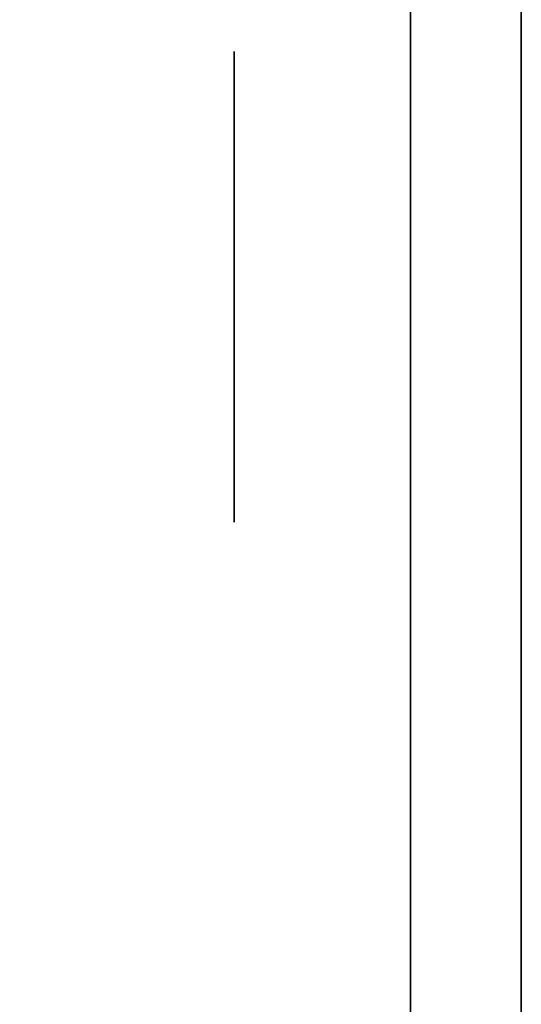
# Model space of a CAD drawing. Extents: x 248.8 to 273, y 2872.5 to 2876.7.
# Tile 37 of 256: x 248.834 to 248.8625, y 2874.6439 to 2874.6998. Entities that reach past the tile are written whole.
import ezdxf

# ---------------------------------------------------------------- set-up
doc = ezdxf.new("R2010")
doc.units = 0
doc.header["$LTSCALE"] = 150
doc.header["$MEASUREMENT"] = 0
doc.layers.add('3DFACE_BOLT', color=7, linetype='CONTINUOUS')
doc.layers.add('3DFACE_SHAPE', color=7, linetype='CONTINUOUS')

msp = doc.modelspace()

# ---------------------------------------------------------------- linework, layer by layer
at = {"layer": '3DFACE_BOLT', "color": 1}
for points, invisible_edges in [([(248.846187, 2874.691354, -0.146583), (248.846187, 2874.698041, -0.135), (248.856187, 2874.691354, -0.146583)], 14), ([(248.856187, 2874.691354, -0.146583), (248.846187, 2874.698041, -0.135), (248.856187, 2874.698041, -0.135)], 3), ([(248.846187, 2874.698041, -0.135), (248.846187, 2874.691354, -0.123417), (248.856187, 2874.698041, -0.135)], 14), ([(248.856187, 2874.698041, -0.135), (248.846187, 2874.691354, -0.123417), (248.856187, 2874.691354, -0.123417)], 3), ([(248.846187, 2874.691354, -0.123417), (248.846187, 2874.698041, -0.135), (248.846187, 2874.691354, -0.146583)], 12), ([(248.846187, 2874.691354, -0.076583), (248.846187, 2874.698041, -0.065), (248.856187, 2874.691354, -0.076583)], 14), ([(248.856187, 2874.691354, -0.076583), (248.846187, 2874.698041, -0.065), (248.856187, 2874.698041, -0.065)], 3), ([(248.846187, 2874.698041, -0.065), (248.846187, 2874.691354, -0.053417), (248.856187, 2874.698041, -0.065)], 14), ([(248.856187, 2874.698041, -0.065), (248.846187, 2874.691354, -0.053417), (248.856187, 2874.691354, -0.053417)], 3), ([(248.846187, 2874.691354, -0.053417), (248.846187, 2874.698041, -0.065), (248.846187, 2874.691354, -0.076583)], 12), ([(248.856187, 2874.691354, -0.146583), (248.856187, 2874.698041, -0.135), (248.856187, 2874.691354, -0.123417)], 12), ([(248.856187, 2874.691354, -0.076583), (248.856187, 2874.698041, -0.065), (248.856187, 2874.691354, -0.053417)], 12), ([(248.906187, 2874.692275, -0.137472), (248.856187, 2874.692666, -0.135), (248.906187, 2874.692666, -0.135)], 3), ([(248.856187, 2874.692666, -0.135), (248.856187, 2874.692275, -0.132528), (248.906187, 2874.692666, -0.135)], 14), ([(248.906187, 2874.692666, -0.135), (248.856187, 2874.692275, -0.132528), (248.906187, 2874.692275, -0.132528)], 3), ([(248.906187, 2874.692275, -0.067472), (248.856187, 2874.692666, -0.065), (248.906187, 2874.692666, -0.065)], 3), ([(248.856187, 2874.692666, -0.065), (248.856187, 2874.692275, -0.062528), (248.906187, 2874.692666, -0.065)], 14), ([(248.906187, 2874.692666, -0.065), (248.856187, 2874.692275, -0.062528), (248.906187, 2874.692275, -0.062528)], 3), ([(248.856187, 2874.692275, -0.137472), (248.856187, 2874.692666, -0.135), (248.906187, 2874.692275, -0.137472)], 14), ([(248.856187, 2874.692275, -0.132528), (248.856187, 2874.692666, -0.135), (248.856187, 2874.692275, -0.137472)], 12), ([(248.856187, 2874.692275, -0.067472), (248.856187, 2874.692666, -0.065), (248.906187, 2874.692275, -0.067472)], 14), ([(248.856187, 2874.692275, -0.062528), (248.856187, 2874.692666, -0.065), (248.856187, 2874.692275, -0.067472)], 12), ([(248.856187, 2874.691139, -0.139702), (248.856187, 2874.692275, -0.137472), (248.906187, 2874.691139, -0.139702)], 14), ([(248.906187, 2874.691139, -0.139702), (248.856187, 2874.692275, -0.137472), (248.906187, 2874.692275, -0.137472)], 3), ([(248.856187, 2874.692275, -0.132528), (248.856187, 2874.691139, -0.130298), (248.906187, 2874.692275, -0.132528)], 14), ([(248.906187, 2874.692275, -0.132528), (248.856187, 2874.691139, -0.130298), (248.906187, 2874.691139, -0.130298)], 3), ([(248.856187, 2874.691139, -0.130298), (248.856187, 2874.692275, -0.132528), (248.856187, 2874.691139, -0.139702)], 14), ([(248.856187, 2874.691139, -0.139702), (248.856187, 2874.692275, -0.132528), (248.856187, 2874.692275, -0.137472)], 3), ([(248.856187, 2874.691139, -0.069702), (248.856187, 2874.692275, -0.067472), (248.906187, 2874.691139, -0.069702)], 14), ([(248.906187, 2874.691139, -0.069702), (248.856187, 2874.692275, -0.067472), (248.906187, 2874.692275, -0.067472)], 3), ([(248.856187, 2874.692275, -0.062528), (248.856187, 2874.691139, -0.060298), (248.906187, 2874.692275, -0.062528)], 14), ([(248.906187, 2874.692275, -0.062528), (248.856187, 2874.691139, -0.060298), (248.906187, 2874.691139, -0.060298)], 3), ([(248.856187, 2874.691139, -0.060298), (248.856187, 2874.692275, -0.062528), (248.856187, 2874.691139, -0.069702)], 14), ([(248.856187, 2874.691139, -0.069702), (248.856187, 2874.692275, -0.062528), (248.856187, 2874.692275, -0.067472)], 3), ([(248.846187, 2874.677979, -0.146583), (248.846187, 2874.691354, -0.146583), (248.856187, 2874.677979, -0.146583)], 14), ([(248.856187, 2874.677979, -0.146583), (248.846187, 2874.691354, -0.146583), (248.856187, 2874.691354, -0.146583)], 3), ([(248.846187, 2874.691354, -0.123417), (248.846187, 2874.677979, -0.123417), (248.856187, 2874.691354, -0.123417)], 14), ([(248.856187, 2874.691354, -0.123417), (248.846187, 2874.677979, -0.123417), (248.856187, 2874.677979, -0.123417)], 3), ([(248.846187, 2874.677979, -0.123417), (248.846187, 2874.691354, -0.123417), (248.846187, 2874.677979, -0.146583)], 14), ([(248.846187, 2874.677979, -0.146583), (248.846187, 2874.691354, -0.123417), (248.846187, 2874.691354, -0.146583)], 3), ([(248.846187, 2874.677979, -0.076583), (248.846187, 2874.691354, -0.076583), (248.856187, 2874.677979, -0.076583)], 14), ([(248.856187, 2874.677979, -0.076583), (248.846187, 2874.691354, -0.076583), (248.856187, 2874.691354, -0.076583)], 3), ([(248.846187, 2874.691354, -0.053417), (248.846187, 2874.677979, -0.053417), (248.856187, 2874.691354, -0.053417)], 14), ([(248.856187, 2874.691354, -0.053417), (248.846187, 2874.677979, -0.053417), (248.856187, 2874.677979, -0.053417)], 3), ([(248.846187, 2874.677979, -0.053417), (248.846187, 2874.691354, -0.053417), (248.846187, 2874.677979, -0.076583)], 14), ([(248.846187, 2874.677979, -0.076583), (248.846187, 2874.691354, -0.053417), (248.846187, 2874.691354, -0.076583)], 3), ([(248.856187, 2874.677979, -0.146583), (248.856187, 2874.691354, -0.146583), (248.856187, 2874.677979, -0.123417)], 14), ([(248.856187, 2874.677979, -0.123417), (248.856187, 2874.691354, -0.146583), (248.856187, 2874.691354, -0.123417)], 3), ([(248.856187, 2874.677979, -0.076583), (248.856187, 2874.691354, -0.076583), (248.856187, 2874.677979, -0.053417)], 14), ([(248.856187, 2874.677979, -0.053417), (248.856187, 2874.691354, -0.076583), (248.856187, 2874.691354, -0.053417)], 3), ([(248.856187, 2874.689369, -0.141472), (248.856187, 2874.691139, -0.139702), (248.906187, 2874.689369, -0.141472)], 14), ([(248.906187, 2874.689369, -0.141472), (248.856187, 2874.691139, -0.139702), (248.906187, 2874.691139, -0.139702)], 3), ([(248.856187, 2874.691139, -0.130298), (248.856187, 2874.689369, -0.128528), (248.906187, 2874.691139, -0.130298)], 14), ([(248.906187, 2874.691139, -0.130298), (248.856187, 2874.689369, -0.128528), (248.906187, 2874.689369, -0.128528)], 3), ([(248.856187, 2874.689369, -0.128528), (248.856187, 2874.691139, -0.130298), (248.856187, 2874.689369, -0.141472)], 14), ([(248.856187, 2874.689369, -0.141472), (248.856187, 2874.691139, -0.130298), (248.856187, 2874.691139, -0.139702)], 3), ([(248.856187, 2874.689369, -0.071472), (248.856187, 2874.691139, -0.069702), (248.906187, 2874.689369, -0.071472)], 14), ([(248.906187, 2874.689369, -0.071472), (248.856187, 2874.691139, -0.069702), (248.906187, 2874.691139, -0.069702)], 3), ([(248.856187, 2874.691139, -0.060298), (248.856187, 2874.689369, -0.058528), (248.906187, 2874.691139, -0.060298)], 14), ([(248.906187, 2874.691139, -0.060298), (248.856187, 2874.689369, -0.058528), (248.906187, 2874.689369, -0.058528)], 3), ([(248.856187, 2874.689369, -0.058528), (248.856187, 2874.691139, -0.060298), (248.856187, 2874.689369, -0.071472)], 14), ([(248.856187, 2874.689369, -0.071472), (248.856187, 2874.691139, -0.060298), (248.856187, 2874.691139, -0.069702)], 3), ([(248.856187, 2874.687139, -0.142608), (248.856187, 2874.689369, -0.141472), (248.906187, 2874.687139, -0.142608)], 14), ([(248.906187, 2874.687139, -0.142608), (248.856187, 2874.689369, -0.141472), (248.906187, 2874.689369, -0.141472)], 3), ([(248.856187, 2874.689369, -0.128528), (248.856187, 2874.687139, -0.127392), (248.906187, 2874.689369, -0.128528)], 14), ([(248.906187, 2874.689369, -0.128528), (248.856187, 2874.687139, -0.127392), (248.906187, 2874.687139, -0.127392)], 3), ([(248.856187, 2874.687139, -0.127392), (248.856187, 2874.689369, -0.128528), (248.856187, 2874.687139, -0.142608)], 14), ([(248.856187, 2874.687139, -0.142608), (248.856187, 2874.689369, -0.128528), (248.856187, 2874.689369, -0.141472)], 3), ([(248.856187, 2874.687139, -0.072608), (248.856187, 2874.689369, -0.071472), (248.906187, 2874.687139, -0.072608)], 14), ([(248.906187, 2874.687139, -0.072608), (248.856187, 2874.689369, -0.071472), (248.906187, 2874.689369, -0.071472)], 3), ([(248.856187, 2874.689369, -0.058528), (248.856187, 2874.687139, -0.057392), (248.906187, 2874.689369, -0.058528)], 14), ([(248.906187, 2874.689369, -0.058528), (248.856187, 2874.687139, -0.057392), (248.906187, 2874.687139, -0.057392)], 3), ([(248.856187, 2874.687139, -0.057392), (248.856187, 2874.689369, -0.058528), (248.856187, 2874.687139, -0.072608)], 14), ([(248.856187, 2874.687139, -0.072608), (248.856187, 2874.689369, -0.058528), (248.856187, 2874.689369, -0.071472)], 3), ([(248.856187, 2874.684666, -0.143), (248.856187, 2874.687139, -0.142608), (248.906187, 2874.684666, -0.143)], 14), ([(248.906187, 2874.684666, -0.143), (248.856187, 2874.687139, -0.142608), (248.906187, 2874.687139, -0.142608)], 3), ([(248.856187, 2874.687139, -0.127392), (248.856187, 2874.684666, -0.127), (248.906187, 2874.687139, -0.127392)], 14), ([(248.906187, 2874.687139, -0.127392), (248.856187, 2874.684666, -0.127), (248.906187, 2874.684666, -0.127)], 3), ([(248.856187, 2874.684666, -0.127), (248.856187, 2874.687139, -0.127392), (248.856187, 2874.684666, -0.143)], 14), ([(248.856187, 2874.684666, -0.143), (248.856187, 2874.687139, -0.127392), (248.856187, 2874.687139, -0.142608)], 3), ([(248.856187, 2874.684666, -0.073), (248.856187, 2874.687139, -0.072608), (248.906187, 2874.684666, -0.073)], 14), ([(248.906187, 2874.684666, -0.073), (248.856187, 2874.687139, -0.072608), (248.906187, 2874.687139, -0.072608)], 3), ([(248.856187, 2874.687139, -0.057392), (248.856187, 2874.684666, -0.057), (248.906187, 2874.687139, -0.057392)], 14), ([(248.906187, 2874.687139, -0.057392), (248.856187, 2874.684666, -0.057), (248.906187, 2874.684666, -0.057)], 3), ([(248.856187, 2874.684666, -0.057), (248.856187, 2874.687139, -0.057392), (248.856187, 2874.684666, -0.073)], 14), ([(248.856187, 2874.684666, -0.073), (248.856187, 2874.687139, -0.057392), (248.856187, 2874.687139, -0.072608)], 3), ([(248.906187, 2874.682194, -0.142608), (248.856187, 2874.684666, -0.143), (248.906187, 2874.684666, -0.143)], 3), ([(248.856187, 2874.684666, -0.127), (248.856187, 2874.682194, -0.127392), (248.906187, 2874.684666, -0.127)], 14), ([(248.906187, 2874.684666, -0.127), (248.856187, 2874.682194, -0.127392), (248.906187, 2874.682194, -0.127392)], 3), ([(248.906187, 2874.682194, -0.072608), (248.856187, 2874.684666, -0.073), (248.906187, 2874.684666, -0.073)], 3), ([(248.856187, 2874.684666, -0.057), (248.856187, 2874.682194, -0.057392), (248.906187, 2874.684666, -0.057)], 14), ([(248.906187, 2874.684666, -0.057), (248.856187, 2874.682194, -0.057392), (248.906187, 2874.682194, -0.057392)], 3), ([(248.856187, 2874.682194, -0.142608), (248.856187, 2874.684666, -0.143), (248.906187, 2874.682194, -0.142608)], 14), ([(248.856187, 2874.682194, -0.127392), (248.856187, 2874.684666, -0.127), (248.856187, 2874.682194, -0.142608)], 14), ([(248.856187, 2874.682194, -0.142608), (248.856187, 2874.684666, -0.127), (248.856187, 2874.684666, -0.143)], 3), ([(248.856187, 2874.682194, -0.072608), (248.856187, 2874.684666, -0.073), (248.906187, 2874.682194, -0.072608)], 14), ([(248.856187, 2874.682194, -0.057392), (248.856187, 2874.684666, -0.057), (248.856187, 2874.682194, -0.072608)], 14), ([(248.856187, 2874.682194, -0.072608), (248.856187, 2874.684666, -0.057), (248.856187, 2874.684666, -0.073)], 3), ([(248.856187, 2874.679964, -0.141472), (248.856187, 2874.682194, -0.142608), (248.906187, 2874.679964, -0.141472)], 14), ([(248.906187, 2874.679964, -0.141472), (248.856187, 2874.682194, -0.142608), (248.906187, 2874.682194, -0.142608)], 3), ([(248.856187, 2874.682194, -0.127392), (248.856187, 2874.679964, -0.128528), (248.906187, 2874.682194, -0.127392)], 14), ([(248.906187, 2874.682194, -0.127392), (248.856187, 2874.679964, -0.128528), (248.906187, 2874.679964, -0.128528)], 3), ([(248.856187, 2874.679964, -0.128528), (248.856187, 2874.682194, -0.127392), (248.856187, 2874.679964, -0.141472)], 14), ([(248.856187, 2874.679964, -0.141472), (248.856187, 2874.682194, -0.127392), (248.856187, 2874.682194, -0.142608)], 3), ([(248.856187, 2874.679964, -0.071472), (248.856187, 2874.682194, -0.072608), (248.906187, 2874.679964, -0.071472)], 14), ([(248.906187, 2874.679964, -0.071472), (248.856187, 2874.682194, -0.072608), (248.906187, 2874.682194, -0.072608)], 3), ([(248.856187, 2874.682194, -0.057392), (248.856187, 2874.679964, -0.058528), (248.906187, 2874.682194, -0.057392)], 14), ([(248.906187, 2874.682194, -0.057392), (248.856187, 2874.679964, -0.058528), (248.906187, 2874.679964, -0.058528)], 3), ([(248.856187, 2874.679964, -0.058528), (248.856187, 2874.682194, -0.057392), (248.856187, 2874.679964, -0.071472)], 14), ([(248.856187, 2874.679964, -0.071472), (248.856187, 2874.682194, -0.057392), (248.856187, 2874.682194, -0.072608)], 3), ([(248.856187, 2874.678194, -0.139702), (248.856187, 2874.679964, -0.141472), (248.906187, 2874.678194, -0.139702)], 14), ([(248.906187, 2874.678194, -0.139702), (248.856187, 2874.679964, -0.141472), (248.906187, 2874.679964, -0.141472)], 3), ([(248.856187, 2874.679964, -0.128528), (248.856187, 2874.678194, -0.130298), (248.906187, 2874.679964, -0.128528)], 14), ([(248.906187, 2874.679964, -0.128528), (248.856187, 2874.678194, -0.130298), (248.906187, 2874.678194, -0.130298)], 3), ([(248.856187, 2874.678194, -0.130298), (248.856187, 2874.679964, -0.128528), (248.856187, 2874.678194, -0.139702)], 14), ([(248.856187, 2874.678194, -0.139702), (248.856187, 2874.679964, -0.128528), (248.856187, 2874.679964, -0.141472)], 3), ([(248.856187, 2874.678194, -0.069702), (248.856187, 2874.679964, -0.071472), (248.906187, 2874.678194, -0.069702)], 14), ([(248.906187, 2874.678194, -0.069702), (248.856187, 2874.679964, -0.071472), (248.906187, 2874.679964, -0.071472)], 3), ([(248.856187, 2874.679964, -0.058528), (248.856187, 2874.678194, -0.060298), (248.906187, 2874.679964, -0.058528)], 14), ([(248.906187, 2874.679964, -0.058528), (248.856187, 2874.678194, -0.060298), (248.906187, 2874.678194, -0.060298)], 3), ([(248.856187, 2874.678194, -0.060298), (248.856187, 2874.679964, -0.058528), (248.856187, 2874.678194, -0.069702)], 14), ([(248.856187, 2874.678194, -0.069702), (248.856187, 2874.679964, -0.058528), (248.856187, 2874.679964, -0.071472)], 3), ([(248.846187, 2874.671291, -0.135), (248.846187, 2874.677979, -0.146583), (248.856187, 2874.671291, -0.135)], 14), ([(248.856187, 2874.671291, -0.135), (248.846187, 2874.677979, -0.146583), (248.856187, 2874.677979, -0.146583)], 3), ([(248.846187, 2874.677979, -0.123417), (248.846187, 2874.671291, -0.135), (248.856187, 2874.677979, -0.123417)], 14), ([(248.856187, 2874.677979, -0.123417), (248.846187, 2874.671291, -0.135), (248.856187, 2874.671291, -0.135)], 3), ([(248.846187, 2874.671291, -0.135), (248.846187, 2874.677979, -0.123417), (248.846187, 2874.677979, -0.146583)], 2), ([(248.846187, 2874.671291, -0.065), (248.846187, 2874.677979, -0.076583), (248.856187, 2874.671291, -0.065)], 14), ([(248.856187, 2874.671291, -0.065), (248.846187, 2874.677979, -0.076583), (248.856187, 2874.677979, -0.076583)], 3), ([(248.846187, 2874.677979, -0.053417), (248.846187, 2874.671291, -0.065), (248.856187, 2874.677979, -0.053417)], 14), ([(248.856187, 2874.677979, -0.053417), (248.846187, 2874.671291, -0.065), (248.856187, 2874.671291, -0.065)], 3), ([(248.846187, 2874.671291, -0.065), (248.846187, 2874.677979, -0.053417), (248.846187, 2874.677979, -0.076583)], 2), ([(248.856187, 2874.677058, -0.137472), (248.856187, 2874.678194, -0.139702), (248.906187, 2874.677058, -0.137472)], 14), ([(248.906187, 2874.677058, -0.137472), (248.856187, 2874.678194, -0.139702), (248.906187, 2874.678194, -0.139702)], 3), ([(248.856187, 2874.678194, -0.130298), (248.856187, 2874.677058, -0.132528), (248.906187, 2874.678194, -0.130298)], 14), ([(248.906187, 2874.678194, -0.130298), (248.856187, 2874.677058, -0.132528), (248.906187, 2874.677058, -0.132528)], 3), ([(248.856187, 2874.677058, -0.132528), (248.856187, 2874.678194, -0.130298), (248.856187, 2874.677058, -0.137472)], 14), ([(248.856187, 2874.677058, -0.137472), (248.856187, 2874.678194, -0.130298), (248.856187, 2874.678194, -0.139702)], 3), ([(248.856187, 2874.677058, -0.067472), (248.856187, 2874.678194, -0.069702), (248.906187, 2874.677058, -0.067472)], 14), ([(248.906187, 2874.677058, -0.067472), (248.856187, 2874.678194, -0.069702), (248.906187, 2874.678194, -0.069702)], 3), ([(248.856187, 2874.678194, -0.060298), (248.856187, 2874.677058, -0.062528), (248.906187, 2874.678194, -0.060298)], 14), ([(248.906187, 2874.678194, -0.060298), (248.856187, 2874.677058, -0.062528), (248.906187, 2874.677058, -0.062528)], 3), ([(248.856187, 2874.677058, -0.062528), (248.856187, 2874.678194, -0.060298), (248.856187, 2874.677058, -0.067472)], 14), ([(248.856187, 2874.677058, -0.067472), (248.856187, 2874.678194, -0.060298), (248.856187, 2874.678194, -0.069702)], 3), ([(248.856187, 2874.671291, -0.135), (248.856187, 2874.677979, -0.146583), (248.856187, 2874.677979, -0.123417)], 2), ([(248.856187, 2874.671291, -0.065), (248.856187, 2874.677979, -0.076583), (248.856187, 2874.677979, -0.053417)], 2), ([(248.856187, 2874.676666, -0.135), (248.856187, 2874.677058, -0.137472), (248.906187, 2874.676666, -0.135)], 14), ([(248.906187, 2874.676666, -0.135), (248.856187, 2874.677058, -0.137472), (248.906187, 2874.677058, -0.137472)], 3), ([(248.856187, 2874.677058, -0.132528), (248.856187, 2874.676666, -0.135), (248.906187, 2874.677058, -0.132528)], 14), ([(248.906187, 2874.677058, -0.132528), (248.856187, 2874.676666, -0.135), (248.906187, 2874.676666, -0.135)], 3), ([(248.856187, 2874.676666, -0.135), (248.856187, 2874.677058, -0.132528), (248.856187, 2874.677058, -0.137472)], 2), ([(248.856187, 2874.676666, -0.065), (248.856187, 2874.677058, -0.067472), (248.906187, 2874.676666, -0.065)], 14), ([(248.906187, 2874.676666, -0.065), (248.856187, 2874.677058, -0.067472), (248.906187, 2874.677058, -0.067472)], 3), ([(248.856187, 2874.677058, -0.062528), (248.856187, 2874.676666, -0.065), (248.906187, 2874.677058, -0.062528)], 14), ([(248.906187, 2874.677058, -0.062528), (248.856187, 2874.676666, -0.065), (248.906187, 2874.676666, -0.065)], 3), ([(248.856187, 2874.676666, -0.065), (248.856187, 2874.677058, -0.062528), (248.856187, 2874.677058, -0.067472)], 2)]:
    msp.add_3dface(points, dxfattribs=dict(at, invisible_edges=invisible_edges))
at = {"layer": '3DFACE_SHAPE', "color": 13}
for points, invisible_edges in [([(248.856187, 2872.521516, -0.1905), (248.856187, 2876.721516, -0.1905), (248.759337, 2872.521516, -0.1905)], 2), ([(248.856187, 2876.721516, -0.1905), (248.759337, 2876.721516, -0.1905), (248.759337, 2872.521516, -0.1905)], 12), ([(248.759337, 2876.721516, -0.0095), (248.856187, 2876.558366, -0.0095), (248.856187, 2874.684666, -0.0095)], 13), ([(248.856187, 2874.684666, -0.0095), (248.856187, 2874.558366, -0.0095), (248.759337, 2876.721516, -0.0095)], 14), ([(248.856187, 2874.558366, -0.0095), (248.856187, 2872.684666, -0.0095), (248.759337, 2876.721516, -0.0095)], 14), ([(248.759337, 2876.721516, -0.0095), (248.856187, 2872.684666, -0.0095), (248.856187, 2872.558366, -0.0095)], 13), ([(248.759337, 2872.521516, -0.0095), (248.759337, 2876.721516, -0.0095), (248.856187, 2872.558366, -0.0095)], 14), ([(248.959337, 2872.521516), (248.959337, 2876.721516), (248.759337, 2872.521516)], 2), ([(248.959337, 2876.721516), (248.759337, 2876.721516), (248.759337, 2872.521516)], 12), ([(248.759337, 2872.521516, -0.2), (248.759337, 2876.721516, -0.2), (248.959337, 2872.521516, -0.2)], 2), ([(248.759337, 2876.721516, -0.2), (248.959337, 2876.721516, -0.2), (248.959337, 2872.521516, -0.2)], 12), ([(248.856187, 2874.558366, -0.1435), (248.856187, 2876.721516, -0.1905), (248.856187, 2872.684666, -0.1435)], 15), ([(248.856187, 2872.684666, -0.1435), (248.856187, 2876.721516, -0.1905), (248.856187, 2872.521516, -0.1905)], 13), ([(248.856187, 2874.684666, -0.1435), (248.856187, 2876.721516, -0.1905), (248.856187, 2874.558366, -0.1435)], 15), ([(248.856187, 2874.684666, -0.1435), (248.856187, 2876.558366, -0.1435), (248.856187, 2876.721516, -0.1905)], 15), ([(248.862487, 2874.558366, -0.0565), (248.862487, 2876.721516, -0.0095), (248.862487, 2872.684666, -0.0565)], 15), ([(248.862487, 2872.684666, -0.0565), (248.862487, 2876.721516, -0.0095), (248.862487, 2872.521516, -0.0095)], 13), ([(248.862487, 2874.684666, -0.0565), (248.862487, 2876.721516, -0.0095), (248.862487, 2874.558366, -0.0565)], 15), ([(248.862487, 2876.558366, -0.0565), (248.862487, 2876.721516, -0.0095), (248.862487, 2874.684666, -0.0565)], 15), ([(248.862487, 2872.521516, -0.1905), (248.862487, 2876.721516, -0.1905), (248.862487, 2876.558366, -0.1435)], 14), ([(248.862487, 2872.521516, -0.0095), (248.862487, 2876.721516, -0.0095), (248.959337, 2872.521516, -0.0095)], 2), ([(248.862487, 2876.721516, -0.0095), (248.959337, 2876.721516, -0.0095), (248.959337, 2872.521516, -0.0095)], 12), ([(248.959337, 2872.521516, -0.1905), (248.959337, 2876.721516, -0.1905), (248.862487, 2872.521516, -0.1905)], 2), ([(248.959337, 2876.721516, -0.1905), (248.862487, 2876.721516, -0.1905), (248.862487, 2872.521516, -0.1905)], 12), ([(248.856187, 2874.684666, -0.1435), (248.856187, 2874.690677, -0.14101), (248.856187, 2876.558366, -0.1435)], 14), ([(248.856187, 2874.690677, -0.14101), (248.856187, 2876.552356, -0.14101), (248.856187, 2876.558366, -0.1435)], 13), ([(248.856187, 2876.552356, -0.07101), (248.856187, 2876.558366, -0.0735), (248.856187, 2874.690677, -0.07101)], 14), ([(248.856187, 2876.558366, -0.0735), (248.856187, 2876.558366, -0.1265), (248.856187, 2874.690677, -0.07101)], 15), ([(248.856187, 2874.690677, -0.07101), (248.856187, 2876.558366, -0.1265), (248.856187, 2874.684666, -0.0735)], 3), ([(248.856187, 2876.558366, -0.1265), (248.856187, 2876.552356, -0.12899), (248.856187, 2874.684666, -0.0735)], 14), ([(248.856187, 2876.552356, -0.05899), (248.856187, 2874.684666, -0.0095), (248.856187, 2876.558366, -0.0565)], 3), ([(248.856187, 2874.684666, -0.0095), (248.856187, 2876.558366, -0.0095), (248.856187, 2876.558366, -0.0565)], 14), ([(248.862487, 2876.552356, -0.07101), (248.862487, 2874.684666, -0.1265), (248.862487, 2876.558366, -0.0735)], 3), ([(248.862487, 2874.684666, -0.1265), (248.862487, 2874.690677, -0.12899), (248.862487, 2876.558366, -0.0735)], 14), ([(248.862487, 2876.558366, -0.0735), (248.862487, 2874.690677, -0.12899), (248.862487, 2876.558366, -0.1265)], 15), ([(248.862487, 2874.690677, -0.12899), (248.862487, 2876.552356, -0.12899), (248.862487, 2876.558366, -0.1265)], 13), ([(248.862487, 2876.552356, -0.05899), (248.862487, 2876.558366, -0.0565), (248.862487, 2874.690677, -0.05899)], 14), ([(248.862487, 2874.690677, -0.05899), (248.862487, 2876.558366, -0.0565), (248.862487, 2874.684666, -0.0565)], 3), ([(248.862487, 2876.552356, -0.14101), (248.862487, 2874.684666, -0.1435), (248.862487, 2876.558366, -0.1435)], 3), ([(248.862487, 2874.684666, -0.1435), (248.862487, 2872.521516, -0.1905), (248.862487, 2876.558366, -0.1435)], 15), ([(248.856187, 2876.552356, -0.12899), (248.856187, 2876.549866, -0.135), (248.856187, 2874.690677, -0.12899)], 14), ([(248.856187, 2876.549866, -0.135), (248.856187, 2876.552356, -0.14101), (248.856187, 2874.693166, -0.135)], 14), ([(248.856187, 2874.693166, -0.135), (248.856187, 2876.552356, -0.14101), (248.856187, 2874.690677, -0.14101)], 3), ([(248.856187, 2874.684666, -0.0735), (248.856187, 2876.552356, -0.12899), (248.856187, 2874.684666, -0.1265)], 15), ([(248.856187, 2876.552356, -0.12899), (248.856187, 2874.690677, -0.12899), (248.856187, 2874.684666, -0.1265)], 15), ([(248.856187, 2874.690677, -0.07101), (248.856187, 2874.693166, -0.065), (248.856187, 2876.552356, -0.07101)], 14), ([(248.856187, 2874.693166, -0.065), (248.856187, 2876.549866, -0.065), (248.856187, 2876.552356, -0.07101)], 13), ([(248.856187, 2874.690677, -0.05899), (248.856187, 2874.684666, -0.0565), (248.856187, 2876.552356, -0.05899)], 14), ([(248.856187, 2874.684666, -0.0565), (248.856187, 2874.684666, -0.0095), (248.856187, 2876.552356, -0.05899)], 15), ([(248.856187, 2876.552356, -0.05899), (248.856187, 2876.549866, -0.065), (248.856187, 2874.690677, -0.05899)], 14), ([(248.862487, 2874.684666, -0.1265), (248.862487, 2876.552356, -0.07101), (248.862487, 2874.684666, -0.0735)], 15), ([(248.862487, 2874.684666, -0.0735), (248.862487, 2876.552356, -0.07101), (248.862487, 2874.690677, -0.07101)], 3), ([(248.862487, 2876.552356, -0.07101), (248.862487, 2876.549866, -0.065), (248.862487, 2874.690677, -0.07101)], 14), ([(248.862487, 2874.690677, -0.05899), (248.862487, 2874.693166, -0.065), (248.862487, 2876.552356, -0.05899)], 14), ([(248.862487, 2874.693166, -0.065), (248.862487, 2876.549866, -0.065), (248.862487, 2876.552356, -0.05899)], 13), ([(248.862487, 2874.690677, -0.14101), (248.862487, 2874.684666, -0.1435), (248.862487, 2876.552356, -0.14101)], 14), ([(248.862487, 2876.552356, -0.14101), (248.862487, 2876.549866, -0.135), (248.862487, 2874.690677, -0.14101)], 14), ([(248.862487, 2874.690677, -0.12899), (248.862487, 2874.693166, -0.135), (248.862487, 2876.552356, -0.12899)], 14), ([(248.862487, 2874.693166, -0.135), (248.862487, 2876.549866, -0.135), (248.862487, 2876.552356, -0.12899)], 13), ([(248.856187, 2874.690677, -0.12899), (248.856187, 2876.549866, -0.135), (248.856187, 2874.693166, -0.135)], 3), ([(248.856187, 2876.549866, -0.065), (248.856187, 2874.693166, -0.065), (248.856187, 2874.690677, -0.05899)], 13), ([(248.862487, 2874.690677, -0.07101), (248.862487, 2876.549866, -0.065), (248.862487, 2874.693166, -0.065)], 3), ([(248.862487, 2876.549866, -0.135), (248.862487, 2874.693166, -0.135), (248.862487, 2874.690677, -0.14101)], 13), ([(248.862487, 2874.693166, -0.065), (248.856187, 2874.693166, -0.065), (248.862487, 2874.690677, -0.07101)], 3), ([(248.856187, 2874.693166, -0.065), (248.856187, 2874.690677, -0.07101), (248.862487, 2874.690677, -0.07101)], 14), ([(248.862487, 2874.690677, -0.05899), (248.856187, 2874.690677, -0.05899), (248.862487, 2874.693166, -0.065)], 3), ([(248.856187, 2874.690677, -0.05899), (248.856187, 2874.693166, -0.065), (248.862487, 2874.693166, -0.065)], 14), ([(248.862487, 2874.690677, -0.12899), (248.856187, 2874.690677, -0.12899), (248.862487, 2874.693166, -0.135)], 3), ([(248.856187, 2874.690677, -0.12899), (248.856187, 2874.693166, -0.135), (248.862487, 2874.693166, -0.135)], 14), ([(248.862487, 2874.693166, -0.135), (248.856187, 2874.693166, -0.135), (248.862487, 2874.690677, -0.14101)], 3), ([(248.856187, 2874.693166, -0.135), (248.856187, 2874.690677, -0.14101), (248.862487, 2874.690677, -0.14101)], 14), ([(248.862487, 2874.690677, -0.07101), (248.856187, 2874.690677, -0.07101), (248.862487, 2874.684666, -0.0735)], 3), ([(248.856187, 2874.690677, -0.07101), (248.856187, 2874.684666, -0.0735), (248.862487, 2874.684666, -0.0735)], 14), ([(248.862487, 2874.684666, -0.0565), (248.856187, 2874.684666, -0.0565), (248.862487, 2874.690677, -0.05899)], 3), ([(248.856187, 2874.684666, -0.0565), (248.856187, 2874.690677, -0.05899), (248.862487, 2874.690677, -0.05899)], 14), ([(248.862487, 2874.684666, -0.1265), (248.856187, 2874.684666, -0.1265), (248.862487, 2874.690677, -0.12899)], 3), ([(248.856187, 2874.684666, -0.1265), (248.856187, 2874.690677, -0.12899), (248.862487, 2874.690677, -0.12899)], 14), ([(248.862487, 2874.690677, -0.14101), (248.856187, 2874.690677, -0.14101), (248.862487, 2874.684666, -0.1435)], 3), ([(248.856187, 2874.690677, -0.14101), (248.856187, 2874.684666, -0.1435), (248.862487, 2874.684666, -0.1435)], 14), ([(248.862487, 2874.684666, -0.0735), (248.856187, 2874.684666, -0.0735), (248.862487, 2874.678656, -0.07101)], 3), ([(248.856187, 2874.684666, -0.0735), (248.856187, 2874.678656, -0.07101), (248.862487, 2874.678656, -0.07101)], 14), ([(248.862487, 2874.678656, -0.05899), (248.856187, 2874.678656, -0.05899), (248.862487, 2874.684666, -0.0565)], 3), ([(248.856187, 2874.678656, -0.05899), (248.856187, 2874.684666, -0.0565), (248.862487, 2874.684666, -0.0565)], 14), ([(248.862487, 2874.678656, -0.12899), (248.856187, 2874.678656, -0.12899), (248.862487, 2874.684666, -0.1265)], 3), ([(248.856187, 2874.678656, -0.12899), (248.856187, 2874.684666, -0.1265), (248.862487, 2874.684666, -0.1265)], 14), ([(248.862487, 2874.684666, -0.1435), (248.856187, 2874.684666, -0.1435), (248.862487, 2874.678656, -0.14101)], 3), ([(248.856187, 2874.684666, -0.1435), (248.856187, 2874.678656, -0.14101), (248.862487, 2874.678656, -0.14101)], 14), ([(248.856187, 2874.678656, -0.14101), (248.856187, 2874.684666, -0.1435), (248.856187, 2874.564377, -0.14101)], 14), ([(248.856187, 2874.564377, -0.14101), (248.856187, 2874.684666, -0.1435), (248.856187, 2874.558366, -0.1435)], 3), ([(248.856187, 2874.678656, -0.07101), (248.856187, 2874.684666, -0.0735), (248.856187, 2874.564377, -0.07101)], 14), ([(248.856187, 2874.684666, -0.0735), (248.856187, 2874.684666, -0.1265), (248.856187, 2874.564377, -0.07101)], 15), ([(248.856187, 2874.564377, -0.07101), (248.856187, 2874.684666, -0.1265), (248.856187, 2874.558366, -0.0735)], 3), ([(248.856187, 2874.684666, -0.1265), (248.856187, 2874.678656, -0.12899), (248.856187, 2874.558366, -0.0735)], 14), ([(248.856187, 2874.678656, -0.05899), (248.856187, 2874.558366, -0.0095), (248.856187, 2874.684666, -0.0565)], 3), ([(248.856187, 2874.558366, -0.0095), (248.856187, 2874.684666, -0.0095), (248.856187, 2874.684666, -0.0565)], 14), ([(248.862487, 2874.678656, -0.07101), (248.862487, 2874.558366, -0.1265), (248.862487, 2874.684666, -0.0735)], 3), ([(248.862487, 2874.558366, -0.1265), (248.862487, 2874.564377, -0.12899), (248.862487, 2874.684666, -0.0735)], 14), ([(248.862487, 2874.684666, -0.0735), (248.862487, 2874.564377, -0.12899), (248.862487, 2874.684666, -0.1265)], 15), ([(248.862487, 2874.564377, -0.12899), (248.862487, 2874.678656, -0.12899), (248.862487, 2874.684666, -0.1265)], 13), ([(248.862487, 2874.678656, -0.05899), (248.862487, 2874.684666, -0.0565), (248.862487, 2874.564377, -0.05899)], 14), ([(248.862487, 2874.564377, -0.05899), (248.862487, 2874.684666, -0.0565), (248.862487, 2874.558366, -0.0565)], 3), ([(248.862487, 2874.678656, -0.14101), (248.862487, 2874.558366, -0.1435), (248.862487, 2874.684666, -0.1435)], 3), ([(248.862487, 2874.558366, -0.1435), (248.862487, 2872.521516, -0.1905), (248.862487, 2874.684666, -0.1435)], 15), ([(248.862487, 2874.678656, -0.07101), (248.856187, 2874.678656, -0.07101), (248.862487, 2874.676166, -0.065)], 3), ([(248.856187, 2874.678656, -0.07101), (248.856187, 2874.676166, -0.065), (248.862487, 2874.676166, -0.065)], 14), ([(248.862487, 2874.676166, -0.065), (248.856187, 2874.676166, -0.065), (248.862487, 2874.678656, -0.05899)], 3), ([(248.856187, 2874.676166, -0.065), (248.856187, 2874.678656, -0.05899), (248.862487, 2874.678656, -0.05899)], 14), ([(248.862487, 2874.676166, -0.135), (248.856187, 2874.676166, -0.135), (248.862487, 2874.678656, -0.12899)], 3), ([(248.856187, 2874.676166, -0.135), (248.856187, 2874.678656, -0.12899), (248.862487, 2874.678656, -0.12899)], 14), ([(248.862487, 2874.678656, -0.14101), (248.856187, 2874.678656, -0.14101), (248.862487, 2874.676166, -0.135)], 3), ([(248.856187, 2874.678656, -0.14101), (248.856187, 2874.676166, -0.135), (248.862487, 2874.676166, -0.135)], 14), ([(248.856187, 2874.678656, -0.12899), (248.856187, 2874.676166, -0.135), (248.856187, 2874.564377, -0.12899)], 14), ([(248.856187, 2874.676166, -0.135), (248.856187, 2874.678656, -0.14101), (248.856187, 2874.566866, -0.135)], 14), ([(248.856187, 2874.566866, -0.135), (248.856187, 2874.678656, -0.14101), (248.856187, 2874.564377, -0.14101)], 3), ([(248.856187, 2874.558366, -0.0735), (248.856187, 2874.678656, -0.12899), (248.856187, 2874.558366, -0.1265)], 15), ([(248.856187, 2874.678656, -0.12899), (248.856187, 2874.564377, -0.12899), (248.856187, 2874.558366, -0.1265)], 15), ([(248.856187, 2874.564377, -0.07101), (248.856187, 2874.566866, -0.065), (248.856187, 2874.678656, -0.07101)], 14), ([(248.856187, 2874.566866, -0.065), (248.856187, 2874.676166, -0.065), (248.856187, 2874.678656, -0.07101)], 13), ([(248.856187, 2874.564377, -0.05899), (248.856187, 2874.558366, -0.0565), (248.856187, 2874.678656, -0.05899)], 14), ([(248.856187, 2874.558366, -0.0565), (248.856187, 2874.558366, -0.0095), (248.856187, 2874.678656, -0.05899)], 15), ([(248.856187, 2874.678656, -0.05899), (248.856187, 2874.676166, -0.065), (248.856187, 2874.564377, -0.05899)], 14), ([(248.862487, 2874.558366, -0.1265), (248.862487, 2874.678656, -0.07101), (248.862487, 2874.558366, -0.0735)], 15), ([(248.862487, 2874.558366, -0.0735), (248.862487, 2874.678656, -0.07101), (248.862487, 2874.564377, -0.07101)], 3), ([(248.862487, 2874.678656, -0.07101), (248.862487, 2874.676166, -0.065), (248.862487, 2874.564377, -0.07101)], 14), ([(248.862487, 2874.564377, -0.05899), (248.862487, 2874.566866, -0.065), (248.862487, 2874.678656, -0.05899)], 14), ([(248.862487, 2874.566866, -0.065), (248.862487, 2874.676166, -0.065), (248.862487, 2874.678656, -0.05899)], 13), ([(248.862487, 2874.564377, -0.14101), (248.862487, 2874.558366, -0.1435), (248.862487, 2874.678656, -0.14101)], 14), ([(248.862487, 2874.678656, -0.14101), (248.862487, 2874.676166, -0.135), (248.862487, 2874.564377, -0.14101)], 14), ([(248.862487, 2874.564377, -0.12899), (248.862487, 2874.566866, -0.135), (248.862487, 2874.678656, -0.12899)], 14), ([(248.862487, 2874.566866, -0.135), (248.862487, 2874.676166, -0.135), (248.862487, 2874.678656, -0.12899)], 13), ([(248.856187, 2874.564377, -0.12899), (248.856187, 2874.676166, -0.135), (248.856187, 2874.566866, -0.135)], 3), ([(248.856187, 2874.676166, -0.065), (248.856187, 2874.566866, -0.065), (248.856187, 2874.564377, -0.05899)], 13), ([(248.862487, 2874.564377, -0.07101), (248.862487, 2874.676166, -0.065), (248.862487, 2874.566866, -0.065)], 3), ([(248.862487, 2874.676166, -0.135), (248.862487, 2874.566866, -0.135), (248.862487, 2874.564377, -0.14101)], 13)]:
    msp.add_3dface(points, dxfattribs=dict(at, invisible_edges=invisible_edges))

doc.saveas('drawing.dxf')
